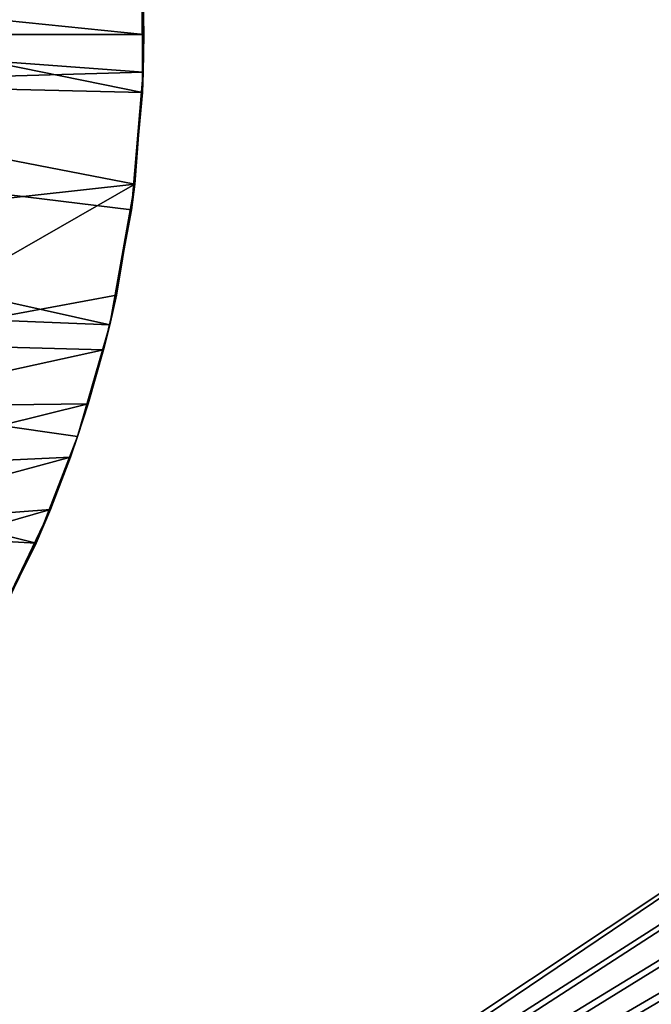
# Model space of a CAD drawing. Header units: metres. Extents: x 0 to 808, y -804 to 0.
# Tile 26 of 106: x 227 to 348, y -593 to -405. Entities that reach past the tile are written whole.
import ezdxf

# ---------------------------------------------------------------- set-up
doc = ezdxf.new("R2010")
doc.units = ezdxf.units.M

msp = doc.modelspace()

# ---------------------------------------------------------------- linework, layer by layer
at = {"layer": 'top'}
for points in [[(18.532249, -371.533875, 664.009521), (250.65152, -418.744904, 664.00946), (250.639572, -396.245636, 664.00946)], [(18.532249, -371.533875, 664.009521), (20.811975, -413.274261, 664.009521), (250.65152, -418.744904, 664.00946)], [(250.65152, -418.744904, 664.00946), (250.65152, -418.744904, 662.00946), (250.639572, -396.245636, 664.00946)], [(250.65152, -418.744904, 662.00946), (250.639572, -396.245636, 662.00946), (250.639572, -396.245636, 664.00946)], [(250.65152, -418.744904, 662.00946), (250.818848, -401.033966, 628.134583), (250.639572, -396.245636, 662.00946)], [(153.172592, -407.625549, 264.485321), (153.045242, -397.627655, 264.606598), (250.909256, -407.622559, 628.134583)], [(153.045242, -397.627655, 264.606598), (250.818848, -401.033966, 628.134583), (250.909256, -407.622559, 628.134583)], [(250.909256, -407.622559, 628.134583), (250.818848, -401.033966, 628.134583), (250.65152, -418.744904, 662.00946)], [(250.800812, -414.838379, 628.134583), (153.026871, -417.627655, 264.74408), (153.172592, -407.625549, 264.485321)], [(250.909256, -407.622559, 628.134583), (250.800812, -414.838379, 628.134583), (153.172592, -407.625549, 264.485321)], [(250.800812, -414.838379, 628.134583), (250.909256, -407.622559, 628.134583), (250.65152, -418.744904, 662.00946)], [(20.811975, -413.274261, 664.009521), (248.557526, -441.146515, 664.00946), (250.65152, -418.744904, 664.00946)], [(248.557526, -441.146515, 664.00946), (20.811975, -413.274261, 664.009521), (244.398788, -463.15802, 664.00946)], [(20.811975, -413.274261, 664.009521), (28.320469, -454.400513, 664.009521), (244.398788, -463.15802, 664.00946)], [(250.800812, -414.838379, 628.134583), (249.195343, -436.260559, 628.134583), (153.026871, -417.627655, 264.74408)], [(250.65152, -418.744904, 662.00946), (248.557526, -441.146515, 662.00946), (250.800812, -414.838379, 628.134583)], [(248.557526, -441.146515, 662.00946), (249.195343, -436.260559, 628.134583), (250.800812, -414.838379, 628.134583)], [(249.195343, -436.260559, 628.134583), (150.935715, -447.12027, 268.270477), (153.026871, -417.627655, 264.74408)], [(248.557526, -441.146515, 664.00946), (248.557526, -441.146515, 662.00946), (250.65152, -418.744904, 664.00946)], [(248.557526, -441.146515, 662.00946), (250.65152, -418.744904, 662.00946), (250.65152, -418.744904, 664.00946)], [(150.935715, -447.12027, 268.270477), (249.195343, -436.260559, 628.134583), (196.14679, -466.69046, 451.269318)], [(249.195343, -436.260559, 628.134583), (245.681549, -457.45343, 628.134583), (196.14679, -466.69046, 451.269318)], [(248.557526, -441.146515, 662.00946), (244.398788, -463.15802, 662.00946), (249.195343, -436.260559, 628.134583)], [(244.398788, -463.15802, 662.00946), (245.681549, -457.45343, 628.134583), (249.195343, -436.260559, 628.134583)], [(244.398788, -463.15802, 664.00946), (244.398788, -463.15802, 662.00946), (248.557526, -441.146515, 664.00946)], [(244.398788, -463.15802, 662.00946), (248.557526, -441.146515, 662.00946), (248.557526, -441.146515, 664.00946)], [(244.398788, -463.15802, 664.00946), (28.320469, -454.400513, 664.009521), (238.26918, -484.502106, 664.00946)], [(28.320469, -454.400513, 664.009521), (230.309708, -504.927917, 664.00946), (238.26918, -484.502106, 664.00946)], [(28.320469, -454.400513, 664.009521), (40.952229, -494.25354, 664.009521), (230.309708, -504.927917, 664.00946)], [(196.14679, -466.69046, 451.269318), (245.681549, -457.45343, 628.134583), (243.217361, -467.910889, 628.134583)], [(245.681549, -457.45343, 628.134583), (244.398788, -463.15802, 662.00946), (243.217361, -467.910889, 628.134583)], [(238.26918, -484.502106, 664.00946), (238.26918, -484.502106, 662.00946), (244.398788, -463.15802, 664.00946)], [(238.26918, -484.502106, 662.00946), (244.398788, -463.15802, 662.00946), (244.398788, -463.15802, 664.00946)], [(244.398788, -463.15802, 662.00946), (238.26918, -484.502106, 662.00946), (243.217361, -467.910889, 628.134583)], [(196.14679, -466.69046, 451.269318), (243.217361, -467.910889, 628.134583), (193.466782, -478.827576, 453.644348)], [(243.217361, -467.910889, 628.134583), (240.287933, -478.247681, 628.134583), (193.466782, -478.827576, 453.644348)], [(243.217361, -467.910889, 628.134583), (238.26918, -484.502106, 662.00946), (240.287933, -478.247681, 628.134583)], [(193.466782, -478.827576, 453.644348), (240.287933, -478.247681, 628.134583), (190.362946, -490.608612, 456.65155)], [(240.287933, -478.247681, 628.134583), (236.899033, -488.443024, 628.134583), (190.362946, -490.608612, 456.65155)], [(238.26918, -484.502106, 662.00946), (236.899033, -488.443024, 628.134583), (240.287933, -478.247681, 628.134583)], [(230.309708, -504.927917, 664.00946), (230.309708, -504.927917, 662.00946), (238.26918, -484.502106, 664.00946)], [(230.309708, -504.927917, 662.00946), (238.26918, -484.502106, 662.00946), (238.26918, -484.502106, 664.00946)], [(238.26918, -484.502106, 662.00946), (230.309708, -504.927917, 662.00946), (236.899033, -488.443024, 628.134583)], [(190.362946, -490.608612, 456.65155), (236.899033, -488.443024, 628.134583), (186.893478, -501.944336, 460.310669)], [(236.899033, -488.443024, 628.134583), (233.057388, -498.476563, 628.134583), (186.893478, -501.944336, 460.310669)], [(230.309708, -504.927917, 662.00946), (233.057388, -498.476563, 628.134583), (236.899033, -488.443024, 628.134583)], [(40.952229, -494.25354, 664.009521), (220.700058, -524.220154, 664.00946), (230.309708, -504.927917, 664.00946)], [(186.893478, -501.944336, 460.310669), (233.057388, -498.476563, 628.134583), (183.094254, -512.893555, 464.406525)], [(233.057388, -498.476563, 628.134583), (224.047684, -517.97821, 628.134583), (183.094254, -512.893555, 464.406525)], [(230.309708, -504.927917, 662.00946), (220.700058, -524.220154, 662.00946), (233.057388, -498.476563, 628.134583)], [(220.700058, -524.220154, 662.00946), (224.047684, -517.97821, 628.134583), (233.057388, -498.476563, 628.134583)], [(220.700058, -524.220154, 664.00946), (220.700058, -524.220154, 662.00946), (230.309708, -504.927917, 664.00946)], [(220.700058, -524.220154, 662.00946), (230.309708, -504.927917, 662.00946), (230.309708, -504.927917, 664.00946)]]:
    msp.add_3dface(points, dxfattribs=at)
at = {"layer": 'top0123458'}
for points in [[(120.582596, -727.197693, 114.917824), (120.582596, -76.835205, 114.917824), (602.851624, -402.016144, 106.499786)], [(118.575203, -725.486145, 117.953323), (605.043579, -402.016144, 109.461983), (118.575211, -78.546761, 117.953323)], [(606.131226, -413.87265, 109.443001), (605.043579, -402.016144, 109.461983), (118.575203, -725.486145, 117.953323)], [(602.851624, -402.016144, 106.499786), (603.975037, -414.262024, 106.480179), (120.582596, -727.197693, 114.917824)], [(609.617432, -425.999451, 109.382149), (606.131226, -413.87265, 109.443001), (118.575203, -725.486145, 117.953323)], [(603.975037, -414.262024, 106.480179), (607.575745, -426.787109, 106.417328), (120.582596, -727.197693, 114.917824)], [(118.575203, -725.486145, 117.953323), (614.846802, -436.389954, 109.290871), (609.617432, -425.999451, 109.382149)], [(607.575745, -426.787109, 106.417328), (612.976318, -437.518005, 106.323059), (120.582596, -727.197693, 114.917824)], [(624.124634, -448.088928, 109.128922), (614.846802, -436.389954, 109.290871), (118.575203, -725.486145, 117.953323)], [(612.976318, -437.518005, 106.323059), (622.559387, -449.602051, 106.155792), (120.582596, -727.197693, 114.917824)], [(682.522278, -719.802856, 108.109589), (624.124634, -448.088928, 109.128922), (118.575203, -725.486145, 117.953323)], [(120.582596, -727.197693, 114.917824), (622.559387, -449.602051, 106.155792), (680.857727, -721.551392, 105.138191)]]:
    msp.add_3dface(points, dxfattribs=at)

doc.saveas('drawing.dxf')
